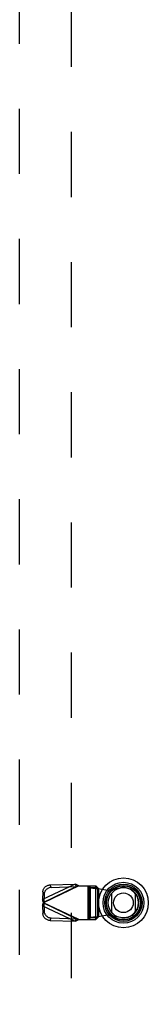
# Model space of a CAD drawing. Header units: inches. Extents: x 0 to 262, y 0 to 169.
# Tile 173 of 256: x 81.45 to 84.3, y 82.98 to 104.74. Entities that reach past the tile are written whole.
import ezdxf

# ---------------------------------------------------------------- set-up
doc = ezdxf.new("R2010")
doc.units = ezdxf.units.IN
doc.header["$LTSCALE"] = 14.384615
doc.header["$MEASUREMENT"] = 0
doc.linetypes.add('HIDDEN', pattern=[0.2, 0.1, -0.1])
doc.layers.add('DEFAULT_2', color=8, linetype='HIDDEN')
doc.layers.add('RIGHTHAND_DOOR_ASSEMBLY', color=7, linetype='CONTINUOUS')

msp = doc.modelspace()

# ---------------------------------------------------------------- linework, layer by layer
at = {"layer": 'DEFAULT_2', "color": 8, "linetype": 'HIDDEN'}
msp.add_line((82.589, 119.524), (82.589, 50.927), dxfattribs=at)
at = {"layer": 'RIGHTHAND_DOOR_ASSEMBLY', "color": 8, "linetype": 'HIDDEN'}
for p, q in [((81.445, 49.551), (81.445, 120.901)), ((82.674, 85.639), (81.954, 85.297)), ((82.759, 85.602), (81.972, 85.228)), ((81.981, 85.24), (82.701, 85.583)), ((82.12, 85.621), (82.674, 85.639)), ((82.147, 85.565), (82.12, 85.621)), ((82.147, 85.565), (82.701, 85.583)), ((82.674, 85.639), (82.701, 85.583)), ((82.711, 85.586), (82.701, 85.583)), ((82.73, 85.592), (82.711, 85.586)), ((82.759, 85.602), (82.73, 85.592)), ((82.759, 85.602), (83.134, 85.602)), ((82.956, 85.602), (82.956, 84.853)), ((82.975, 85.602), (82.975, 84.853)), ((82.979, 85.602), (83.018, 85.56)), ((83.018, 85.56), (83.173, 85.56)), ((83.018, 84.895), (83.018, 85.56)), ((83.13, 84.853), (83.13, 85.602)), ((83.173, 85.56), (83.134, 85.602)), ((83.173, 85.56), (83.173, 84.895)), ((83.192, 85.541), (83.389, 85.503)), ((83.192, 85.541), (83.192, 84.914)), ((83.389, 85.503), (83.683, 85.557)), ((81.96, 85.469), (81.954, 85.297)), ((81.96, 85.469), (81.987, 85.413)), ((81.987, 85.413), (81.981, 85.24)), ((81.981, 85.24), (81.954, 85.297)), ((81.954, 85.158), (81.981, 85.215)), ((81.954, 85.158), (82.674, 84.816)), ((81.954, 85.158), (81.96, 84.986)), ((82.759, 84.853), (81.972, 85.228)), ((82.701, 84.872), (81.981, 85.215)), ((81.981, 85.215), (81.987, 85.042)), ((81.987, 85.042), (81.96, 84.986)), ((82.12, 84.834), (82.147, 84.89)), ((82.147, 84.89), (82.701, 84.872)), ((82.701, 84.872), (82.674, 84.816)), ((83.018, 84.895), (82.979, 84.853)), ((83.173, 84.895), (83.018, 84.895)), ((83.134, 84.853), (83.173, 84.895)), ((83.192, 84.914), (83.157, 84.911)), ((83.389, 84.952), (83.192, 84.914)), ((83.683, 84.898), (83.389, 84.952)), ((82.12, 84.834), (82.674, 84.816)), ((82.73, 84.863), (82.759, 84.853)), ((82.759, 84.853), (83.134, 84.853))]:
    msp.add_line(p, q, dxfattribs=at)
at = {"layer": 'RIGHTHAND_DOOR_ASSEMBLY', "color": 7, "linetype": 'Continuous'}
for p, q in [((83.49, 85.01), (83.49, 85.441)), ((84.001, 85.441), (84.001, 85.01))]:
    msp.add_line(p, q, dxfattribs=at)
at = {"layer": 'RIGHTHAND_DOOR_ASSEMBLY', "color": 8, "linetype": 'HIDDEN'}
for points in [[(81.96, 85.469), (81.961, 85.484), (81.964, 85.498), (81.968, 85.512), (81.973, 85.526), (81.98, 85.539), (81.989, 85.552), (81.998, 85.564), (82.009, 85.575), (82.02, 85.585), (82.033, 85.594), (82.046, 85.602), (82.06, 85.608), (82.075, 85.614), (82.089, 85.618), (82.105, 85.62), (82.12, 85.621)], [(82.147, 85.565), (82.131, 85.563), (82.116, 85.561), (82.101, 85.557), (82.087, 85.552), (82.073, 85.545), (82.06, 85.537), (82.047, 85.528), (82.036, 85.518), (82.025, 85.507), (82.016, 85.495), (82.007, 85.483), (82, 85.469), (81.995, 85.456), (81.991, 85.442), (81.988, 85.427), (81.987, 85.413)], [(82.674, 85.639), (82.688, 85.634), (82.702, 85.627), (82.716, 85.621), (82.731, 85.615), (82.745, 85.608), (82.759, 85.602)], [(83.018, 85.56), (83.022, 85.558), (83.028, 85.557), (83.035, 85.556), (83.044, 85.554), (83.054, 85.553), (83.066, 85.552), (83.079, 85.55), (83.093, 85.549), (83.108, 85.548), (83.124, 85.546), (83.14, 85.545), (83.157, 85.544), (83.192, 85.541)], [(83.173, 85.56), (83.174, 85.557), (83.175, 85.555), (83.177, 85.553), (83.18, 85.55), (83.182, 85.548), (83.186, 85.546), (83.189, 85.543), (83.192, 85.541)], [(81.972, 85.228), (81.966, 85.251), (81.962, 85.263), (81.959, 85.275), (81.957, 85.286), (81.954, 85.297)], [(81.954, 85.158), (81.957, 85.169), (81.959, 85.18), (81.962, 85.192)], [(81.962, 85.192), (81.969, 85.216), (81.972, 85.228)], [(81.981, 85.24), (81.979, 85.238), (81.978, 85.236), (81.976, 85.234), (81.975, 85.232), (81.972, 85.228)], [(81.972, 85.228), (81.973, 85.225), (81.976, 85.221)], [(81.976, 85.221), (81.978, 85.219), (81.979, 85.217), (81.981, 85.215)], [(82.12, 84.834), (82.105, 84.835), (82.089, 84.837), (82.075, 84.841), (82.06, 84.847), (82.046, 84.853), (82.033, 84.861), (82.02, 84.87), (82.009, 84.88), (81.998, 84.891), (81.989, 84.903), (81.98, 84.916), (81.973, 84.929), (81.968, 84.943), (81.964, 84.957), (81.961, 84.971), (81.96, 84.986)], [(81.987, 85.042), (81.988, 85.028), (81.991, 85.013), (81.995, 84.999), (82, 84.986), (82.007, 84.972), (82.016, 84.96), (82.025, 84.948), (82.036, 84.937), (82.047, 84.927), (82.06, 84.918), (82.073, 84.91), (82.087, 84.904), (82.101, 84.898), (82.116, 84.894), (82.131, 84.892), (82.147, 84.89)], [(82.701, 84.872), (82.711, 84.869), (82.73, 84.863)], [(83.157, 84.911), (83.14, 84.91), (83.124, 84.909), (83.108, 84.907), (83.093, 84.906), (83.079, 84.905), (83.066, 84.903), (83.054, 84.902), (83.044, 84.901), (83.035, 84.899), (83.028, 84.898), (83.022, 84.897), (83.018, 84.895)], [(83.173, 84.895), (83.174, 84.898), (83.175, 84.9), (83.177, 84.902), (83.18, 84.905), (83.182, 84.907), (83.186, 84.909), (83.189, 84.912), (83.192, 84.914)], [(82.759, 84.853), (82.745, 84.847), (82.731, 84.84), (82.716, 84.834), (82.702, 84.828), (82.688, 84.821), (82.674, 84.816)]]:
    msp.add_lwpolyline(points, dxfattribs=at)
at = {"layer": 'RIGHTHAND_DOOR_ASSEMBLY', "color": 7, "linetype": 'Continuous'}
for radius in [0.551, 0.453, 0.413, 0.384, 0.374, 0.335, 0.217]:
    msp.add_circle((83.745, 85.226), radius, dxfattribs=at)
at = {"layer": 'RIGHTHAND_DOOR_ASSEMBLY', "color": 8, "linetype": 'HIDDEN'}
msp.add_arc((83.743, 85.228), 0.335, 259.673, 100.327, dxfattribs=at)

doc.saveas('drawing.dxf')
